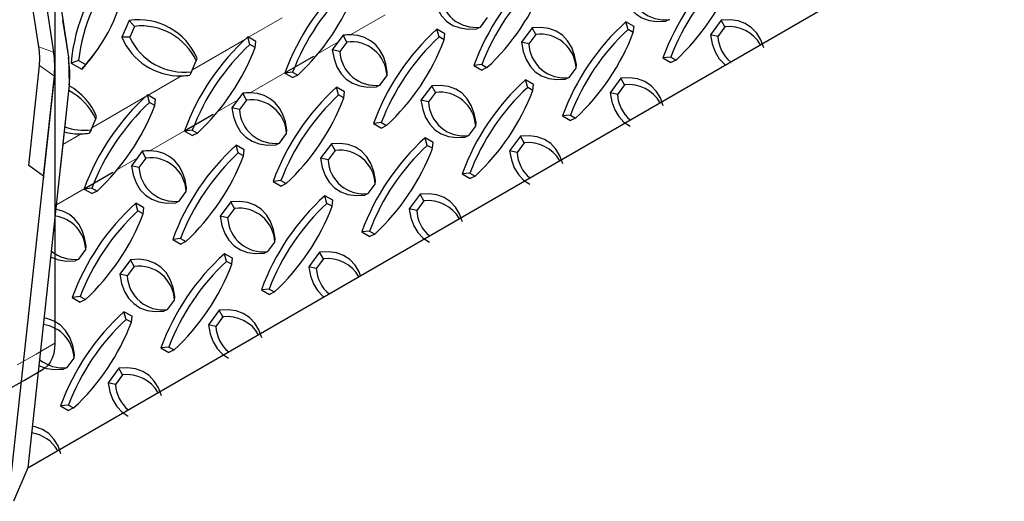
# Model space of a CAD drawing. Extents: x 0 to 17, y 0 to 11.
# Tile 9 of 81: x 5.522 to 6.606, y 7.027 to 7.557. Entities that reach past the tile are written whole.
import ezdxf

# ---------------------------------------------------------------- set-up
doc = ezdxf.new("R2010")
doc.units = 0
doc.header["$LTSCALE"] = 0.5
doc.header["$MEASUREMENT"] = 0
doc.linetypes.add('PHANTOM', pattern=[0.5, 0.25, -0.05, 0.05, -0.05, 0.05, -0.05])
doc.layers.get('0').update_dxf_attribs({"linetype": 'CONTINUOUS'})
doc.layers.add('BUMPER-LAMINATED', color=7, linetype='CONTINUOUS')

msp = doc.modelspace()

# ---------------------------------------------------------------- linework, layer by layer
at = {"color": 7, "linetype": 'Continuous', "lineweight": 25}
for p, q in [((5.52341, 7.75166), (5.5596, 7.52148)), ((5.54335, 7.52711), (5.52341, 7.65392)), ((5.56946, 7.55652), (5.57585, 7.51584)), ((5.64268, 7.55621), (5.63464, 7.53798)), ((5.64854, 7.54979), (5.64268, 7.55621)), ((6.02927, 7.54897), (6.03702, 7.55941)), ((6.19832, 7.54982), (6.18948, 7.55484)), ((6.19184, 7.54649), (6.18948, 7.55484)), ((6.23734, 7.55728), (6.23349, 7.55546)), ((6.29431, 7.55663), (6.28239, 7.54058)), ((6.29837, 7.54918), (6.29431, 7.55663)), ((5.64854, 7.54979), (5.64331, 7.53794)), ((5.99025, 7.54151), (5.98142, 7.54654)), ((5.98377, 7.53818), (5.98142, 7.54654)), ((6.02927, 7.54897), (6.02543, 7.54716)), ((6.08625, 7.54832), (6.07433, 7.53228)), ((6.09031, 7.54087), (6.08625, 7.54832)), ((6.19758, 7.54322), (6.19184, 7.54649)), ((6.19758, 7.54322), (6.19832, 7.54982)), ((6.29837, 7.54918), (6.29062, 7.53874)), ((5.64331, 7.53794), (5.63464, 7.53798)), ((5.77571, 7.52988), (5.77336, 7.53823)), ((5.78219, 7.53321), (5.77336, 7.53823)), ((5.78145, 7.52661), (5.78219, 7.53321)), ((5.87254, 7.53242), (5.86627, 7.52397)), ((5.87819, 7.54002), (5.87254, 7.53242)), ((5.88224, 7.53257), (5.87449, 7.52213)), ((5.88224, 7.53257), (5.87819, 7.54002)), ((5.98952, 7.53492), (5.98377, 7.53818)), ((5.98952, 7.53492), (5.99025, 7.54151)), ((6.08256, 7.53044), (6.07433, 7.53228)), ((6.09031, 7.54087), (6.08256, 7.53044)), ((6.29062, 7.53874), (6.28239, 7.54058)), ((5.60728, 7.52314), (5.60853, 7.52496)), ((5.78145, 7.52661), (5.77571, 7.52988)), ((5.87449, 7.52213), (5.86627, 7.52397)), ((5.5871, 7.51212), (5.57885, 7.50951)), ((5.57885, 7.50951), (5.59081, 7.50283)), ((5.5871, 7.51212), (5.59488, 7.50777)), ((5.71132, 7.49993), (5.71655, 7.51179)), ((5.71655, 7.51179), (5.71742, 7.51445)), ((5.81412, 7.49869), (5.8458, 7.51698)), ((6.2388, 7.51604), (6.23017, 7.51508)), ((6.23017, 7.51508), (6.239, 7.51006)), ((6.2388, 7.51604), (6.24455, 7.51278)), ((6.24455, 7.51278), (6.239, 7.51006)), ((5.53216, 7.39695), (5.54404, 7.50677)), ((5.59488, 7.50777), (5.59081, 7.50283)), ((5.71132, 7.49993), (5.70938, 7.49622)), ((5.82268, 7.49943), (5.81404, 7.49847)), ((5.81404, 7.49847), (5.82287, 7.49345)), ((5.82268, 7.49943), (5.82842, 7.49617)), ((5.92654, 7.49563), (5.92686, 7.49942)), ((6.03074, 7.50774), (6.0221, 7.50677)), ((6.0221, 7.50677), (6.03094, 7.50175)), ((6.03074, 7.50774), (6.03648, 7.50447)), ((6.03648, 7.50447), (6.03094, 7.50175)), ((6.12685, 7.4935), (6.1346, 7.50393)), ((6.1346, 7.50393), (6.13493, 7.50773)), ((5.56043, 7.49707), (5.51003, 7.03136)), ((5.54862, 7.38522), (5.5605, 7.49503)), ((5.82842, 7.49617), (5.82287, 7.49345)), ((5.91879, 7.48519), (5.92654, 7.49563)), ((6.08783, 7.48604), (6.079, 7.49106)), ((6.08135, 7.4827), (6.079, 7.49106)), ((6.12685, 7.4935), (6.12301, 7.49168)), ((6.18383, 7.49284), (6.17191, 7.4768)), ((6.18788, 7.4854), (6.18383, 7.49284)), ((5.57689, 7.48533), (5.56685, 7.39258)), ((5.87977, 7.47773), (5.87094, 7.48275)), ((5.87329, 7.4744), (5.87094, 7.48275)), ((5.87903, 7.47113), (5.87977, 7.47773)), ((5.91879, 7.48519), (5.91494, 7.48338)), ((5.97576, 7.48454), (5.96384, 7.46849)), ((5.97982, 7.47709), (5.97207, 7.46666)), ((5.97982, 7.47709), (5.97576, 7.48454)), ((6.0871, 7.47944), (6.08135, 7.4827)), ((6.0871, 7.47944), (6.08783, 7.48604)), ((6.18013, 7.47496), (6.17191, 7.4768)), ((6.18788, 7.4854), (6.18013, 7.47496)), ((5.66523, 7.4661), (5.66287, 7.47445)), ((5.6717, 7.46943), (5.66287, 7.47445)), ((5.67097, 7.46283), (5.66523, 7.4661)), ((5.67097, 7.46283), (5.6717, 7.46943)), ((5.76205, 7.46864), (5.75578, 7.46019)), ((5.7677, 7.47624), (5.76205, 7.46864)), ((5.77176, 7.46879), (5.76401, 7.45835)), ((5.77176, 7.46879), (5.7677, 7.47624)), ((5.87903, 7.47113), (5.87329, 7.4744)), ((5.97207, 7.46666), (5.96384, 7.46849)), ((5.76401, 7.45835), (5.75578, 7.46019)), ((5.60084, 7.43615), (5.60606, 7.44801)), ((5.60606, 7.44801), (5.60693, 7.45067)), ((5.70363, 7.43491), (5.73531, 7.4532)), ((6.12832, 7.45226), (6.11968, 7.4513)), ((6.11968, 7.4513), (6.12852, 7.44627)), ((6.12832, 7.45226), (6.13406, 7.449)), ((6.13406, 7.449), (6.12852, 7.44627)), ((5.60084, 7.43615), (5.59889, 7.43244)), ((5.71219, 7.43565), (5.70356, 7.43469)), ((5.70356, 7.43469), (5.71239, 7.42967)), ((5.71219, 7.43565), (5.71793, 7.43239)), ((5.81605, 7.43185), (5.81638, 7.43564)), ((5.92026, 7.44396), (5.91162, 7.44299)), ((5.91162, 7.44299), (5.92045, 7.43797)), ((5.92026, 7.44396), (5.926, 7.44069)), ((5.926, 7.44069), (5.92045, 7.43797)), ((6.01637, 7.42971), (6.02412, 7.44015)), ((6.02412, 7.44015), (6.02444, 7.44395)), ((5.71793, 7.43239), (5.71239, 7.42967)), ((5.8083, 7.42141), (5.81605, 7.43185)), ((5.97735, 7.42225), (5.96851, 7.42728)), ((5.97087, 7.41892), (5.96851, 7.42728)), ((6.01637, 7.42971), (6.01252, 7.4279)), ((6.07334, 7.42906), (6.06142, 7.41302)), ((6.0774, 7.42161), (6.07334, 7.42906)), ((5.65721, 7.41246), (5.65157, 7.40485)), ((5.66127, 7.40501), (5.65721, 7.41246)), ((5.76928, 7.41395), (5.76045, 7.41897)), ((5.7628, 7.41062), (5.76045, 7.41897)), ((5.76855, 7.40735), (5.76928, 7.41395)), ((5.8083, 7.42141), (5.80446, 7.4196)), ((5.86528, 7.42076), (5.85336, 7.40471)), ((5.86933, 7.41331), (5.86158, 7.40287)), ((5.86933, 7.41331), (5.86528, 7.42076)), ((5.97661, 7.41566), (5.97087, 7.41892)), ((5.97661, 7.41566), (5.97735, 7.42225)), ((6.06965, 7.41118), (6.06142, 7.41302)), ((6.0774, 7.42161), (6.06965, 7.41118)), ((5.65157, 7.40485), (5.6453, 7.39641)), ((5.66127, 7.40501), (5.65352, 7.39457)), ((5.76855, 7.40735), (5.7628, 7.41062)), ((5.86158, 7.40287), (5.85336, 7.40471)), ((5.54862, 7.38522), (5.53216, 7.39695)), ((5.65352, 7.39457), (5.6453, 7.39641)), ((5.54862, 7.38522), (5.5485, 7.38337)), ((5.59315, 7.37113), (5.62483, 7.38942)), ((5.80977, 7.38017), (5.80113, 7.37921)), ((5.80113, 7.37921), (5.80997, 7.37419)), ((5.80977, 7.38017), (5.81551, 7.37691)), ((5.91363, 7.37637), (5.91396, 7.38016)), ((6.01783, 7.38848), (6.0092, 7.38751)), ((6.0092, 7.38751), (6.01803, 7.38249)), ((6.01783, 7.38848), (6.02358, 7.38521)), ((6.02358, 7.38521), (6.01803, 7.38249)), ((5.60171, 7.37187), (5.59307, 7.37091)), ((5.59307, 7.37091), (5.6019, 7.36588)), ((5.60171, 7.37187), (5.60745, 7.36861)), ((5.60745, 7.36861), (5.6019, 7.36588)), ((5.70557, 7.36806), (5.70589, 7.37186)), ((5.81551, 7.37691), (5.80997, 7.37419)), ((5.90588, 7.36593), (5.91363, 7.37637)), ((5.69782, 7.35763), (5.69397, 7.35581)), ((5.69782, 7.35763), (5.70557, 7.36806)), ((5.86686, 7.35847), (5.85803, 7.36349)), ((5.86038, 7.35514), (5.85803, 7.36349)), ((5.86612, 7.35187), (5.86686, 7.35847)), ((5.90588, 7.36593), (5.90204, 7.36412)), ((5.96286, 7.36528), (5.95094, 7.34923)), ((5.96691, 7.35783), (5.95916, 7.3474)), ((5.96691, 7.35783), (5.96286, 7.36528)), ((5.6588, 7.35017), (5.64996, 7.35519)), ((5.65232, 7.34684), (5.64996, 7.35519)), ((5.65806, 7.34357), (5.65232, 7.34684)), ((5.65806, 7.34357), (5.6588, 7.35017)), ((5.75479, 7.35698), (5.74287, 7.34093)), ((5.75885, 7.34953), (5.7511, 7.33909)), ((5.75885, 7.34953), (5.75479, 7.35698)), ((5.86612, 7.35187), (5.86038, 7.35514)), ((5.95916, 7.3474), (5.95094, 7.34923)), ((5.7511, 7.33909), (5.74287, 7.34093)), ((5.69928, 7.31639), (5.69065, 7.31543)), ((5.69065, 7.31543), (5.69948, 7.31041)), ((5.69928, 7.31639), (5.70503, 7.31313)), ((5.80315, 7.31259), (5.80347, 7.31638)), ((5.90735, 7.3247), (5.89871, 7.32373)), ((5.89871, 7.32373), (5.90754, 7.31871)), ((5.90735, 7.3247), (5.91309, 7.32143)), ((5.91309, 7.32143), (5.90754, 7.31871)), ((5.58733, 7.29385), (5.59508, 7.30428)), ((5.59508, 7.30428), (5.59541, 7.30808)), ((5.70503, 7.31313), (5.69948, 7.31041)), ((5.79539, 7.30215), (5.80315, 7.31259)), ((5.58733, 7.29385), (5.58349, 7.29203)), ((5.64431, 7.2932), (5.63239, 7.27715)), ((5.64836, 7.28575), (5.64431, 7.2932)), ((5.75637, 7.29469), (5.74754, 7.29971)), ((5.7499, 7.29136), (5.74754, 7.29971)), ((5.75564, 7.28809), (5.75637, 7.29469)), ((5.79539, 7.30215), (5.79155, 7.30034)), ((5.85237, 7.3015), (5.84045, 7.28545)), ((5.85643, 7.29405), (5.84868, 7.28362)), ((5.85643, 7.29405), (5.85237, 7.3015)), ((5.64836, 7.28575), (5.64061, 7.27531)), ((5.75564, 7.28809), (5.7499, 7.29136)), ((5.84868, 7.28362), (5.84045, 7.28545)), ((5.64061, 7.27531), (5.63239, 7.27715)), ((5.79686, 7.26091), (5.78823, 7.25995)), ((5.78823, 7.25995), (5.79706, 7.25493)), ((5.79686, 7.26091), (5.80261, 7.25765)), ((5.5888, 7.25261), (5.58016, 7.25165)), ((5.58016, 7.25165), (5.58899, 7.24662)), ((5.5888, 7.25261), (5.59454, 7.24935)), ((5.59454, 7.24935), (5.58899, 7.24662)), ((5.69266, 7.2488), (5.69298, 7.2526)), ((5.80261, 7.25765), (5.79706, 7.25493)), ((5.68491, 7.23837), (5.68107, 7.23655)), ((5.68491, 7.23837), (5.69266, 7.2488)), ((5.64589, 7.23091), (5.63706, 7.23593)), ((5.63941, 7.22758), (5.63706, 7.23593)), ((5.64515, 7.22431), (5.63941, 7.22758)), ((5.64515, 7.22431), (5.64589, 7.23091)), ((5.74189, 7.23772), (5.72997, 7.22167)), ((5.74594, 7.23027), (5.73819, 7.21983)), ((5.74594, 7.23027), (5.74189, 7.23772)), ((5.73819, 7.21983), (5.72997, 7.22167)), ((5.68638, 7.19713), (5.67774, 7.19617)), ((5.67774, 7.19617), (5.68657, 7.19115)), ((5.68638, 7.19713), (5.69212, 7.19387)), ((5.57442, 7.17459), (5.58217, 7.18502)), ((5.58217, 7.18502), (5.5825, 7.18882)), ((5.69212, 7.19387), (5.68657, 7.19115)), ((5.57442, 7.17459), (5.57058, 7.17277)), ((5.6314, 7.17394), (5.61948, 7.15789)), ((5.63546, 7.16649), (5.6314, 7.17394)), ((5.63546, 7.16649), (5.62771, 7.15605)), ((5.62771, 7.15605), (5.61948, 7.15789)), ((5.57589, 7.13335), (5.56726, 7.13239)), ((5.56726, 7.13239), (5.57609, 7.12737)), ((5.57589, 7.13335), (5.58163, 7.13009)), ((5.58163, 7.13009), (5.57609, 7.12737)), ((5.53131, 7.06413), (5.51552, 7.02745))]:
    msp.add_line(p, q, dxfattribs=at)
at = {"color": 8, "linetype": 'PHANTOM', "lineweight": 18}
for p, q in [((5.7741, 7.53781), (5.81098, 7.5591)), ((5.88646, 7.54045), (5.9246, 7.56247)), ((5.71229, 7.50213), (5.77079, 7.5359)), ((5.85078, 7.51986), (5.87254, 7.53242)), ((5.54335, 7.52711), (5.5596, 7.52148)), ((5.54404, 7.50677), (5.5605, 7.49503)), ((5.77597, 7.47667), (5.81412, 7.49869)), ((5.66361, 7.47403), (5.70049, 7.49532)), ((5.6018, 7.43835), (5.6603, 7.47212)), ((5.74029, 7.45607), (5.76205, 7.46864)), ((5.66549, 7.41289), (5.70363, 7.43491)), ((5.56981, 7.41988), (5.59001, 7.43154)), ((5.62981, 7.39229), (5.65157, 7.40485)), ((5.56262, 7.35351), (5.59315, 7.37113))]:
    msp.add_line(p, q, dxfattribs=at)
at = {"color": 7, "linetype": 'Continuous'}
msp.add_lwpolyline([(5.5367, 7.77661), (5.57585, 7.51584), (5.57689, 7.48533), (5.53131, 7.06413), (8.71329, 8.90105), (8.75887, 9.32225), (8.75783, 9.35276), (8.71673, 9.61421), (5.5367, 7.77661)], dxfattribs=at)
at = {"color": 7, "linetype": 'Continuous', "lineweight": 25, "flags": 128}
for points in [[(6.18482, 7.59606), (6.18673, 7.58602), (6.18997, 7.57721), (6.19448, 7.56975), (6.20021, 7.56373), (6.20708, 7.55924), (6.215, 7.55634), (6.22384, 7.55508), (6.23349, 7.55546)], [(5.97675, 7.58775), (5.97866, 7.57772), (5.9819, 7.56891), (5.98642, 7.56144), (5.99215, 7.55542), (5.99902, 7.55093), (6.00693, 7.54804), (6.01578, 7.54677), (6.02543, 7.54716)], [(6.34108, 7.52606), (6.33784, 7.53488), (6.33332, 7.54234), (6.32759, 7.54836), (6.32072, 7.55285), (6.31281, 7.55575), (6.30397, 7.55701), (6.29431, 7.55663)], [(6.13493, 7.50773), (6.13301, 7.51776), (6.12978, 7.52657), (6.12526, 7.53404), (6.11953, 7.54006), (6.11266, 7.54455), (6.10475, 7.54745), (6.0959, 7.54871), (6.08625, 7.54832)], [(5.92686, 7.49942), (5.92522, 7.50844), (5.92251, 7.5165), (5.91877, 7.5235), (5.91405, 7.52937), (5.90839, 7.53405), (5.90185, 7.53748), (5.89452, 7.53962), (5.88646, 7.54045)], [(6.07433, 7.53228), (6.07624, 7.52224), (6.07948, 7.51343), (6.084, 7.50596), (6.08973, 7.49994), (6.0966, 7.49545), (6.10451, 7.49256), (6.11335, 7.49129), (6.12301, 7.49168)], [(6.28239, 7.54058), (6.28431, 7.53055), (6.28754, 7.52174), (6.29206, 7.51427), (6.29779, 7.50825), (6.29912, 7.50738)], [(5.59081, 7.50283), (5.60066, 7.51419), (5.60728, 7.52314)], [(5.86627, 7.52397), (5.86818, 7.51394), (5.87142, 7.50513), (5.87593, 7.49766), (5.88167, 7.49164), (5.88853, 7.48715), (5.89645, 7.48425), (5.90529, 7.48299), (5.91494, 7.48338)], [(6.23059, 7.46228), (6.22735, 7.47109), (6.22284, 7.47856), (6.21711, 7.48458), (6.21024, 7.48907), (6.20232, 7.49197), (6.19348, 7.49323), (6.18383, 7.49284)], [(5.81638, 7.43564), (5.81473, 7.44466), (5.81203, 7.45272), (5.80829, 7.45972), (5.80356, 7.46559), (5.7979, 7.47027), (5.79137, 7.4737), (5.78403, 7.47584), (5.77597, 7.47667)], [(6.02444, 7.44395), (6.02253, 7.45398), (6.01929, 7.46279), (6.01477, 7.47026), (6.00904, 7.47628), (6.00217, 7.48077), (5.99426, 7.48366), (5.98542, 7.48493), (5.97576, 7.48454)], [(6.17191, 7.4768), (6.17382, 7.46677), (6.17706, 7.45795), (6.18157, 7.45049), (6.18731, 7.44447), (6.19418, 7.43998)], [(5.96384, 7.46849), (5.96576, 7.45846), (5.96899, 7.44965), (5.97351, 7.44218), (5.97924, 7.43616), (5.98611, 7.43167), (5.99402, 7.42878), (6.00287, 7.42751), (6.01252, 7.4279)], [(5.75578, 7.46019), (5.75769, 7.45016), (5.76093, 7.44135), (5.76545, 7.43388), (5.77118, 7.42786), (5.77805, 7.42337), (5.78596, 7.42047), (5.7948, 7.41921), (5.80446, 7.4196)], [(6.12011, 7.3985), (6.11687, 7.40731), (6.11235, 7.41478), (6.10662, 7.4208), (6.09975, 7.42529), (6.09184, 7.42819), (6.083, 7.42945), (6.07334, 7.42906)], [(5.70589, 7.37186), (5.70425, 7.38088), (5.70154, 7.38894), (5.6978, 7.39594), (5.69308, 7.40181), (5.68742, 7.40649), (5.68088, 7.40991), (5.67354, 7.41206), (5.66549, 7.41289)], [(5.91396, 7.38016), (5.91204, 7.3902), (5.90881, 7.39901), (5.90429, 7.40648), (5.89856, 7.4125), (5.89169, 7.41699), (5.88378, 7.41988), (5.87493, 7.42115), (5.86528, 7.42076)], [(6.06142, 7.41302), (6.06334, 7.40298), (6.06657, 7.39417), (6.07109, 7.3867), (6.07682, 7.38068), (6.08369, 7.37619)], [(5.85336, 7.40471), (5.85527, 7.39468), (5.85851, 7.38587), (5.86303, 7.3784), (5.86876, 7.37238), (5.87563, 7.36789), (5.88354, 7.36499), (5.89238, 7.36373), (5.90204, 7.36412)], [(5.6453, 7.39641), (5.64721, 7.38638), (5.65045, 7.37756), (5.65496, 7.3701), (5.66069, 7.36408), (5.66756, 7.35959), (5.67548, 7.35669), (5.68432, 7.35543), (5.69397, 7.35581)], [(6.00962, 7.33472), (6.00638, 7.34353), (6.00187, 7.351), (5.99613, 7.35702), (5.98927, 7.36151), (5.98135, 7.3644), (5.97251, 7.36567), (5.96286, 7.36528)], [(5.59541, 7.30808), (5.59376, 7.3171), (5.59105, 7.32515), (5.58732, 7.33216), (5.58259, 7.33803), (5.57693, 7.3427), (5.5704, 7.34613), (5.56306, 7.34827), (5.56207, 7.34838)], [(5.80347, 7.31638), (5.80156, 7.32642), (5.79832, 7.33523), (5.7938, 7.34269), (5.78807, 7.34871), (5.7812, 7.3532), (5.77329, 7.3561), (5.76445, 7.35736), (5.75479, 7.35698)], [(5.95094, 7.34923), (5.95285, 7.3392), (5.95609, 7.33039), (5.9606, 7.32292), (5.96634, 7.3169), (5.97321, 7.31241)], [(5.74287, 7.34093), (5.74479, 7.3309), (5.74802, 7.32209), (5.75254, 7.31462), (5.75827, 7.3086), (5.76514, 7.30411), (5.77305, 7.30121), (5.7819, 7.29995), (5.79155, 7.30034)], [(5.55643, 7.29623), (5.55708, 7.2958), (5.56499, 7.29291), (5.57383, 7.29164), (5.58349, 7.29203)], [(5.69298, 7.2526), (5.69107, 7.26263), (5.68783, 7.27144), (5.68332, 7.27891), (5.67759, 7.28493), (5.67072, 7.28942), (5.6628, 7.29232), (5.65396, 7.29358), (5.64431, 7.2932)], [(5.89746, 7.27551), (5.8959, 7.27975), (5.89138, 7.28722), (5.88565, 7.29324), (5.87878, 7.29773), (5.87087, 7.30062), (5.86202, 7.30189), (5.85237, 7.3015)], [(5.84045, 7.28545), (5.84237, 7.27542), (5.8456, 7.26661), (5.85012, 7.25914), (5.85585, 7.25312), (5.85718, 7.25225)], [(5.63239, 7.27715), (5.6343, 7.26712), (5.63754, 7.2583), (5.64205, 7.25084), (5.64779, 7.24482), (5.65466, 7.24033), (5.66257, 7.23743), (5.67141, 7.23617), (5.68107, 7.23655)], [(5.5825, 7.18882), (5.58059, 7.19885), (5.57735, 7.20766), (5.57283, 7.21513), (5.5671, 7.22115), (5.56023, 7.22564), (5.55232, 7.22854), (5.54915, 7.22899)], [(5.78865, 7.20716), (5.78541, 7.21597), (5.7809, 7.22343), (5.77516, 7.22945), (5.76829, 7.23394), (5.76038, 7.23684), (5.75154, 7.2381), (5.74189, 7.23772)], [(5.72997, 7.22167), (5.73188, 7.21164), (5.73512, 7.20283), (5.73963, 7.19536), (5.74537, 7.18934), (5.75224, 7.18485)], [(5.54352, 7.17697), (5.54417, 7.17654), (5.55208, 7.17365), (5.56093, 7.17238), (5.57058, 7.17277)], [(5.67816, 7.14337), (5.67493, 7.15218), (5.67041, 7.15965), (5.66468, 7.16567), (5.65781, 7.17016), (5.6499, 7.17306), (5.64105, 7.17432), (5.6314, 7.17394)], [(5.61948, 7.15789), (5.62139, 7.14786), (5.62463, 7.13904), (5.62915, 7.13158), (5.63488, 7.12556), (5.64175, 7.12107)], [(5.56768, 7.07959), (5.56444, 7.0884), (5.55993, 7.09587), (5.55419, 7.10189), (5.54732, 7.10638), (5.53941, 7.10928), (5.53624, 7.10973)]]:
    msp.add_lwpolyline(points, dxfattribs=at)
at = {"color": 7, "linetype": 'Continuous', "lineweight": 25}
for centre, radius, start, end in [((5.77173, 7.49246), 0.19363, 137.43704, 174.94812), ((6.4731, 7.42661), 0.25854, 132.04013, 159.99032), ((5.77244, 7.49227), 0.1864, 138.49805, 173.88711), ((5.45528, 7.63129), 0.1864, 318.49805, 353.88711), ((6.26504, 7.41831), 0.25854, 132.04013, 159.99032), ((6.47181, 7.42749), 0.24927, 132.83948, 159.19098), ((6.07506, 7.69556), 0.24927, 312.83948, 339.19098), ((6.05704, 7.40995), 0.25862, 132.04295, 159.93243), ((6.26375, 7.41918), 0.24927, 132.83948, 159.19098), ((5.86699, 7.68725), 0.24927, 312.83948, 339.19098), ((6.05568, 7.41088), 0.24927, 132.83948, 159.19098), ((5.65893, 7.67895), 0.24927, 312.83948, 339.19098), ((6.02425, 7.58798), 0.03933, 183.00893, 277.3368), ((6.23231, 7.59628), 0.03933, 183.00893, 277.3368), ((5.65334, 7.48753), 0.0695, 22.78723, 98.82394), ((6.36262, 7.36283), 0.25854, 132.04013, 159.99032), ((5.65642, 7.48403), 0.06623, 24.77985, 96.83132), ((6.15455, 7.35453), 0.25854, 132.04013, 159.99032), ((6.36133, 7.36371), 0.24927, 132.83948, 159.19098), ((5.96457, 7.63177), 0.24927, 312.83948, 339.19098), ((6.30339, 7.51017), 0.03933, 29.58773, 97.3368), ((5.6991, 7.56532), 0.07002, 202.98527, 271.14377), ((5.70344, 7.5657), 0.06623, 204.77985, 276.83132), ((5.94655, 7.34617), 0.25862, 132.04295, 159.93243), ((5.88539, 7.48172), 0.05874, 88.95925, 97.04582), ((5.88726, 7.49356), 0.03933, 3.00893, 97.3368), ((6.15326, 7.3554), 0.24927, 132.83948, 159.19098), ((5.75651, 7.62347), 0.24927, 312.83948, 339.19098), ((6.09533, 7.50187), 0.03933, 3.00893, 97.3368), ((6.32989, 7.54081), 0.03933, 183.00893, 230.17275), ((5.46655, 7.51432), 0.07786, 354.43523, 9.45601), ((5.46744, 7.50613), 0.09343, 354.43523, 9.45601), ((5.45976, 7.50485), 0.10122, 354.43523, 9.45601), ((5.9452, 7.3471), 0.24927, 132.83948, 159.19098), ((5.54845, 7.61517), 0.24927, 312.83948, 339.19098), ((5.91377, 7.5242), 0.03933, 183.00893, 277.3368), ((6.12183, 7.5325), 0.03933, 183.00893, 277.3368), ((5.46065, 7.49665), 0.11679, 354.43523, 369.45601), ((6.00309, 7.43254), 0.20022, 160.70592, 160.77338), ((5.69749, 7.56916), 0.0739, 272.32859, 279.25552), ((6.25213, 7.29905), 0.25854, 132.04013, 159.99032), ((5.54593, 7.42025), 0.06623, 24.77985, 62.78469), ((5.54286, 7.42375), 0.0695, 22.78723, 60.77513), ((5.77491, 7.41794), 0.05874, 88.95925, 97.04582), ((6.04407, 7.29074), 0.25854, 132.04013, 159.99032), ((5.98484, 7.43808), 0.03933, 3.00893, 97.3368), ((6.25084, 7.29992), 0.24927, 132.83948, 159.19098), ((5.85409, 7.56799), 0.24927, 312.83948, 339.19098), ((6.19291, 7.44639), 0.03933, 29.58773, 97.3368), ((5.83606, 7.28239), 0.25862, 132.04295, 159.93243), ((5.83471, 7.28332), 0.24927, 132.83948, 159.19098), ((5.77678, 7.42978), 0.03933, 3.00893, 97.3368), ((6.04278, 7.29162), 0.24927, 132.83948, 159.19098), ((5.64602, 7.55969), 0.24927, 312.83948, 339.19098), ((6.01134, 7.46872), 0.03933, 183.00893, 277.3368), ((6.21941, 7.47703), 0.03933, 183.00893, 230.17275), ((5.43796, 7.55138), 0.24927, 312.83948, 339.19098), ((5.80328, 7.46042), 0.03933, 183.00893, 277.3368), ((5.58861, 7.50154), 0.07002, 255.68801, 271.14377), ((5.59296, 7.50191), 0.06623, 251.45286, 276.83132), ((5.89261, 7.36875), 0.20022, 160.70592, 160.77338), ((5.58701, 7.50538), 0.0739, 272.32859, 279.25552), ((6.14164, 7.23527), 0.25854, 132.04013, 159.99032), ((5.66442, 7.35416), 0.05874, 88.95925, 97.04582), ((5.93358, 7.22696), 0.25854, 132.04013, 159.99032), ((5.87436, 7.3743), 0.03933, 3.00893, 97.3368), ((6.14036, 7.23614), 0.24927, 132.83948, 159.19098), ((5.7436, 7.50421), 0.24927, 312.83948, 339.19098), ((6.08242, 7.38261), 0.03933, 29.58773, 97.3368), ((5.66629, 7.366), 0.03933, 3.00893, 97.3368), ((5.93229, 7.22784), 0.24927, 132.83948, 159.19098), ((5.53554, 7.49591), 0.24927, 312.83948, 339.19098), ((5.90086, 7.40494), 0.03933, 183.00893, 277.3368), ((6.10892, 7.41324), 0.03933, 183.00893, 230.17275), ((5.69279, 7.39664), 0.03933, 183.00893, 277.3368), ((5.78212, 7.30497), 0.20022, 160.70592, 160.77338), ((6.03116, 7.17148), 0.25854, 132.04013, 159.99032), ((5.97194, 7.31883), 0.03933, 29.58773, 97.3368), ((5.8231, 7.16318), 0.25854, 132.04013, 159.99032), ((5.82181, 7.16406), 0.24927, 132.83948, 159.19098), ((5.76387, 7.31052), 0.03933, 3.00893, 97.3368), ((6.02987, 7.17236), 0.24927, 132.83948, 159.19098), ((5.63312, 7.44043), 0.24927, 312.83948, 339.19098), ((5.99844, 7.34946), 0.03933, 183.00893, 230.17275), ((5.55581, 7.30222), 0.03933, 3.00893, 81.98998), ((5.42505, 7.43212), 0.24927, 312.83948, 339.19098), ((5.79037, 7.34116), 0.03933, 183.00893, 277.3368), ((5.58231, 7.33285), 0.03933, 230.17269, 277.3368), ((5.92067, 7.1077), 0.25854, 132.04013, 159.99032), ((5.86145, 7.25504), 0.03933, 29.58773, 97.3368), ((5.65339, 7.24674), 0.03933, 3.00893, 97.3368), ((5.91939, 7.10858), 0.24927, 132.83948, 159.19098), ((5.52263, 7.37665), 0.24927, 312.83948, 339.19098), ((5.88795, 7.28568), 0.03933, 183.00893, 230.17275), ((5.67989, 7.27738), 0.03933, 183.00893, 277.3368), ((5.81019, 7.04392), 0.25854, 132.04013, 159.99032), ((5.8089, 7.0448), 0.24927, 132.83948, 159.19098), ((5.75096, 7.19126), 0.03933, 29.58773, 97.3368), ((5.5429, 7.18296), 0.03933, 3.00893, 81.98998), ((5.41215, 7.31286), 0.24927, 312.83948, 339.19098), ((5.77747, 7.2219), 0.03933, 183.00893, 230.17275), ((5.5694, 7.21359), 0.03933, 230.17269, 277.3368), ((5.64048, 7.12748), 0.03933, 29.58773, 97.3368), ((5.66698, 7.15812), 0.03933, 183.00893, 230.17275), ((5.52999, 7.0637), 0.03933, 29.58773, 81.98998)]:
    msp.add_arc(centre, radius, start, end, dxfattribs=at)
at = {"layer": 'BUMPER-LAMINATED', "color": 7, "linetype": 'Continuous', "lineweight": 25}
for p, q in [((5.56104, 7.71172), (5.56104, 7.20138)), ((5.52738, 7.16081), (5.54809, 7.17277)), ((5.50666, 7.14885), (5.52738, 7.16081))]:
    msp.add_line(p, q, dxfattribs=at)
at = {"layer": 'BUMPER-LAMINATED', "color": 8, "linetype": 'PHANTOM', "lineweight": 18}
for p, q in [((5.54032, 7.18942), (5.56104, 7.20138)), ((5.51961, 7.17747), (5.54032, 7.18942))]:
    msp.add_line(p, q, dxfattribs=at)
at = {"layer": 'BUMPER-LAMINATED', "color": 7, "linetype": 'Continuous', "lineweight": 25, "flags": 128}
msp.add_lwpolyline([(5.56104, 7.20138), (5.56072, 7.19542), (5.55976, 7.18991), (5.55817, 7.18494), (5.55598, 7.18059), (5.55322, 7.17691), (5.54993, 7.17396), (5.54809, 7.17277)], dxfattribs=at)

doc.saveas('drawing.dxf')
